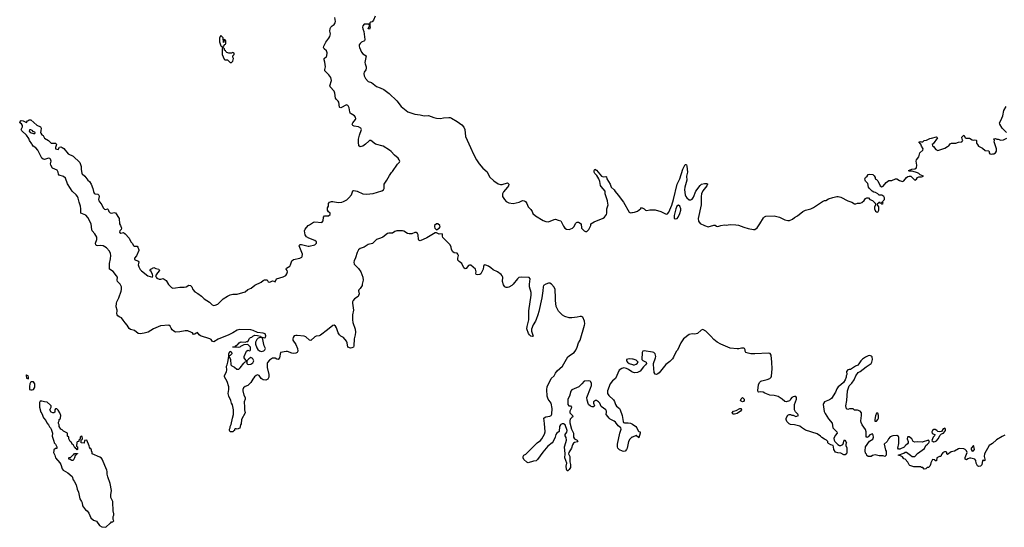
# Model space of a CAD drawing. Header units: inches. Extents: x 2221774 to 2440637, y 201306 to 357559.
# Tile 98 of 245: x 2241028 to 2255441, y 306894 to 314317. Entities that reach past the tile are written whole.
import ezdxf

# ---------------------------------------------------------------- set-up
doc = ezdxf.new("R2010")
doc.units = ezdxf.units.IN
doc.header["$MEASUREMENT"] = 0
for name, color, linetype in [('C2340', 7, 'Continuous'), ('C2341', 7, 'Continuous'), ('C2350', 7, 'Continuous'), ('C2351', 7, 'Continuous')]:
    doc.layers.add(name, color=color, linetype=linetype)

msp = doc.modelspace()

# ---------------------------------------------------------------- linework, layer by layer
at = {"layer": 'C2340', "color": 5, "elevation": 60}
for points in [[(2245901, 310000), (2245899, 309990), (2245899, 309930), (2245906, 309890), (2245938, 309790), (2245944, 309750), (2245940, 309710), (2245926, 309650), (2245917, 309550), (2245912, 309530), (2245890, 309517), (2245870, 309513), (2245833, 309530), (2245821, 309590), (2245810, 309616), (2245768, 309668), (2245730, 309690), (2245708, 309708), (2245690, 309739), (2245666, 309810), (2245650, 309835), (2245630, 309850), (2245610, 309847), (2245536, 309784), (2245430, 309705), (2245410, 309694), (2245370, 309688), (2245350, 309680), (2245290, 309628), (2245269, 309630), (2245217, 309677), (2245190, 309688), (2245090, 309701), (2245070, 309700), (2245048, 309692), (2245029, 309670), (2245025, 309650), (2245028, 309630), (2245070, 309565), (2245095, 309510), (2245101, 309470), (2245091, 309450), (2245070, 309440), (2245030, 309436), (2245010, 309439), (2244950, 309464), (2244930, 309467), (2244848, 309452), (2244831, 309370), (2244812, 309350), (2244790, 309354), (2244766, 309366), (2244750, 309369), (2244730, 309366), (2244684, 309336), (2244656, 309305), (2244651, 309290), (2244652, 309230), (2244675, 309130), (2244674, 309090), (2244659, 309061), (2244630, 309045), (2244590, 309049), (2244565, 309070), (2244534, 309115), (2244510, 309123), (2244490, 309116), (2244464, 309096), (2244439, 309061), (2244412, 309010), (2244393, 308990), (2244366, 308970), (2244327, 308953), (2244305, 308935), (2244294, 308910), (2244294, 308890), (2244308, 308828), (2244327, 308790), (2244327, 308770), (2244313, 308730), (2244312, 308710), (2244319, 308670), (2244321, 308610), (2244330, 308569), (2244277, 308470), (2244270, 308408), (2244261, 308390), (2244250, 308346), (2244210, 308328), (2244196, 308336), (2244184, 308336), (2244173, 308327), (2244172, 308308), (2244158, 308302), (2244152, 308288), (2244108, 308288), (2244098, 308310), (2244098, 308330), (2244108, 308350), (2244109, 308370), (2244125, 308395), (2244141, 308490), (2244157, 308543), (2244159, 308610), (2244143, 308683), (2244130, 308710), (2244120, 308750), (2244090, 308810), (2244078, 308850), (2244088, 308910), (2244088, 308950), (2244064, 309024), (2244027, 309093), (2244027, 309110), (2244056, 309170), (2244059, 309190), (2244054, 309250), (2244065, 309270), (2244077, 309310), (2244089, 309390), (2244090, 309434), (2244110, 309472), (2244130, 309454), (2244132, 309430), (2244110, 309406), (2244098, 309402), (2244094, 309390), (2244114, 309350), (2244121, 309270), (2244135, 309255), (2244170, 309238), (2244208, 309208), (2244234, 309206), (2244256, 309224), (2244310, 309296), (2244330, 309314), (2244342, 309318), (2244346, 309330), (2244336, 309336), (2244315, 309370), (2244314, 309390), (2244350, 309472), (2244370, 309482), (2244390, 309474), (2244402, 309478), (2244406, 309490), (2244406, 309530), (2244370, 309566), (2244310, 309562), (2244261, 309539), (2244250, 309529), (2244230, 309524), (2244209, 309529), (2244150, 309528), (2244150, 309532), (2244182, 309538), (2244186, 309550), (2244217, 309563), (2244239, 309590), (2244257, 309603), (2244270, 309607), (2244330, 309601), (2244352, 309612), (2244368, 309612), (2244390, 309654), (2244406, 309670), (2244425, 309675), (2244442, 309690), (2244470, 309703), (2244510, 309701), (2244551, 309691), (2244558, 309678), (2244605, 309665), (2244626, 309670), (2244632, 309692), (2244622, 309722), (2244590, 309735), (2244510, 309742), (2244447, 309770), (2244410, 309780), (2244250, 309786), (2244210, 309775), (2244150, 309739), (2244089, 309711), (2243933, 309647), (2243870, 309608), (2243850, 309612), (2243830, 309638), (2243810, 309652), (2243674, 309694), (2243653, 309710), (2243630, 309742), (2243610, 309735), (2243590, 309719), (2243570, 309715), (2243557, 309737), (2243545, 309745), (2243490, 309768), (2243450, 309768), (2243370, 309751), (2243310, 309750), (2243284, 309764), (2243262, 309782), (2243244, 309804), (2243230, 309837), (2243210, 309851), (2243090, 309839), (2242985, 309795), (2242911, 309749), (2242850, 309731), (2242790, 309722), (2242764, 309730), (2242711, 309771), (2242650, 309785), (2242630, 309799), (2242601, 309850), (2242570, 309884), (2242545, 309925), (2242516, 309956), (2242484, 309970), (2242465, 309985), (2242455, 310000)], [(2250000, 308214), (2249990, 308210), (2249957, 308183), (2249939, 308150), (2249918, 308050), (2249909, 308030), (2249891, 308009), (2249870, 308003), (2249850, 308007), (2249810, 308027), (2249785, 308050), (2249777, 308070), (2249779, 308110), (2249814, 308270), (2249832, 308330), (2249829, 308349), (2249790, 308376), (2249750, 308432), (2249730, 308447), (2249673, 308473), (2249655, 308490), (2249620, 308540), (2249610, 308548), (2249618, 308570), (2249618, 308590), (2249609, 308610), (2249541, 308661), (2249522, 308710), (2249500, 308730), (2249470, 308750), (2249450, 308750), (2249440, 308740), (2249430, 308730), (2249430, 308710), (2249443, 308670), (2249430, 308655), (2249410, 308655), (2249385, 308665), (2249354, 308690), (2249333, 308753), (2249330, 308790), (2249384, 308930), (2249396, 308970), (2249398, 308998), (2249390, 309022), (2249378, 309030), (2249350, 309034), (2249290, 309032), (2249259, 308990), (2249213, 308947), (2249110, 308904), (2249096, 308885), (2249076, 308810), (2249054, 308770), (2249052, 308690), (2249068, 308670), (2249090, 308668), (2249104, 308650), (2249103, 308630), (2249079, 308590), (2249081, 308570), (2249122, 308530), (2249127, 308510), (2249110, 308501), (2249085, 308475), (2249080, 308450), (2249082, 308422), (2249107, 308330), (2249137, 308270), (2249133, 308210), (2249149, 308189), (2249190, 308170), (2249196, 308150), (2249194, 308146), (2249150, 308135), (2249136, 308124), (2249121, 308099), (2249106, 308050), (2249066, 307990), (2249064, 307970), (2249079, 307930), (2249081, 307850), (2249093, 307810), (2249090, 307768), (2249070, 307738), (2249050, 307718), (2249042, 307722), (2249030, 307746), (2249029, 307790), (2249037, 307830), (2249010, 307910), (2249015, 307970), (2249002, 308070), (2249024, 308136), (2249030, 308170), (2249026, 308206), (2249014, 308230), (2249015, 308250), (2249037, 308283), (2249040, 308310), (2249013, 308390), (2248990, 308407), (2248970, 308407), (2248950, 308398), (2248943, 308390), (2248931, 308370), (2248923, 308297), (2248890, 308269), (2248877, 308250), (2248866, 308210), (2248836, 308150), (2248821, 308130), (2248761, 308079), (2248686, 307994), (2248610, 307883), (2248590, 307867), (2248550, 307863), (2248470, 307838), (2248450, 307846), (2248410, 307886), (2248398, 307910), (2248398, 307930), (2248408, 307950), (2248437, 307963), (2248604, 308130), (2248650, 308163), (2248670, 308186), (2248710, 308258), (2248718, 308290), (2248712, 308410), (2248699, 308490), (2248703, 308497), (2248728, 308510), (2248790, 308518), (2248810, 308530), (2248818, 308550), (2248823, 308630), (2248810, 308710), (2248763, 308770), (2248748, 308810), (2248744, 308910), (2248750, 308950), (2248810, 309070), (2248850, 309109), (2248872, 309150), (2248898, 309182), (2248976, 309250), (2249050, 309388), (2249090, 309418), (2249144, 309450), (2249170, 309485), (2249190, 309526), (2249210, 309590), (2249231, 309630), (2249297, 309850), (2249299, 309870), (2249294, 309910), (2249270, 309969), (2249250, 309979), (2249230, 309979), (2249190, 309966), (2249110, 309956), (2249070, 309956), (2249010, 309975), (2248975, 309995), (2248970, 310000)], [(2248612, 310000), (2248590, 309935), (2248579, 309910), (2248544, 309856), (2248520, 309790), (2248521, 309761), (2248546, 309690), (2248530, 309682), (2248510, 309690), (2248490, 309710), (2248478, 309730), (2248454, 309794), (2248455, 309830), (2248480, 309930), (2248479, 310000)], [(2250000, 309352), (2249950, 309358), (2249912, 309348), (2249911, 309330), (2249925, 309310), (2249950, 309287), (2250000, 309273)], [(2250000, 309164), (2249990, 309168), (2249941, 309201), (2249910, 309216), (2249870, 309225), (2249842, 309218), (2249802, 309190), (2249748, 309070), (2249705, 309035), (2249670, 308990), (2249633, 308890), (2249632, 308850), (2249650, 308822), (2249718, 308758), (2249733, 308733), (2249748, 308688), (2249765, 308665), (2249808, 308630), (2249820, 308610), (2249849, 308530), (2249861, 308440), (2249866, 308426), (2249881, 308421), (2249936, 308424), (2249970, 308416), (2249990, 308406), (2250000, 308400)]]:
    msp.add_lwpolyline(points, dxfattribs=at)
at = {"layer": 'C2340', "color": 5}
for points, elevation in [([(2244550, 309669), (2244521, 309659), (2244501, 309640), (2244481, 309599), (2244479, 309570), (2244499, 309519), (2244516, 309496), (2244537, 309477), (2244570, 309466), (2244603, 309477), (2244615, 309490), (2244625, 309510), (2244608, 309548), (2244582, 309662), (2244569, 309669)], 60), ([(2244410, 309375), (2244381, 309359), (2244352, 309330), (2244351, 309310), (2244352, 309290), (2244362, 309282), (2244377, 309277), (2244410, 309279), (2244439, 309301), (2244453, 309330), (2244439, 309360), (2244430, 309369)], 60), ([(2241130, 309126), (2241125, 309115), (2241130, 309074), (2241150, 309063), (2241157, 309070), (2241159, 309090), (2241150, 309109), (2241134, 309114)], 80), ([(2241230, 309023), (2241200, 309020), (2241188, 309012), (2241175, 308990), (2241171, 308951), (2241174, 308910), (2241190, 308905), (2241210, 308906), (2241230, 308911), (2241247, 308933), (2241251, 308949), (2241252, 308992)], 80), ([(2241350, 308739), (2241330, 308738), (2241320, 308720), (2241316, 308650), (2241337, 308577), (2241350, 308558), (2241375, 308495), (2241410, 308455), (2241424, 308424), (2241451, 308390), (2241463, 308363), (2241478, 308350), (2241491, 308330), (2241506, 308270), (2241505, 308225), (2241530, 308154), (2241531, 308131), (2241552, 308110), (2241574, 308070), (2241573, 308047), (2241550, 308046), (2241530, 308026), (2241526, 308010), (2241525, 307990), (2241542, 307950), (2241551, 307910), (2241616, 307836), (2241630, 307810), (2241648, 307750), (2241665, 307730), (2241731, 307690), (2241795, 307635), (2241811, 307590), (2241826, 307570), (2241853, 307513), (2241871, 307450), (2241888, 307410), (2241907, 307310), (2241933, 307273), (2241943, 307250), (2241946, 307210), (2241990, 307151), (2242014, 307134), (2242041, 307101), (2242071, 307030), (2242110, 306998), (2242150, 306985), (2242198, 306918), (2242230, 306902), (2242290, 306894), (2242350, 306954), (2242362, 306958), (2242370, 306974), (2242390, 306974), (2242406, 306990), (2242398, 307010), (2242398, 307050), (2242408, 307070), (2242408, 307090), (2242396, 307136), (2242394, 307190), (2242389, 307210), (2242393, 307270), (2242364, 307330), (2242364, 307370), (2242373, 307430), (2242354, 307534), (2242318, 307630), (2242308, 307670), (2242308, 307710), (2242302, 307730), (2242236, 307890), (2242224, 307904), (2242200, 307920), (2242089, 307969), (2242088, 307990), (2242078, 308010), (2242078, 308030), (2242063, 308043), (2242048, 308068), (2242047, 308087), (2242010, 308166), (2241978, 308162), (2241974, 308130), (2241970, 308126), (2241927, 308127), (2241926, 308174), (2241942, 308178), (2241946, 308190), (2241942, 308222), (2241930, 308226), (2241914, 308210), (2241914, 308186), (2241894, 308170), (2241893, 308147), (2241870, 308146), (2241864, 308136), (2241862, 308082), (2241874, 308070), (2241874, 308030), (2241867, 308027), (2241862, 308042), (2241850, 308046), (2241842, 308062), (2241830, 308066), (2241815, 308095), (2241803, 308103), (2241780, 308140), (2241768, 308150), (2241746, 308190), (2241746, 308210), (2241728, 308228), (2241726, 308270), (2241670, 308298), (2241650, 308318), (2241629, 308329), (2241608, 308370), (2241608, 308390), (2241598, 308410), (2241598, 308430), (2241607, 308453), (2241608, 308470), (2241622, 308478), (2241627, 308493), (2241628, 308530), (2241615, 308570), (2241590, 308606), (2241570, 308626), (2241550, 308626), (2241542, 308610), (2241540, 308580), (2241530, 308566), (2241512, 308568), (2241490, 308578), (2241469, 308610), (2241488, 308650), (2241488, 308670), (2241480, 308680), (2241430, 308726), (2241393, 308727)], 80), ([(2241810, 307869), (2241790, 307869), (2241765, 307885), (2241749, 307890), (2241746, 307910), (2241750, 307914), (2241770, 307914), (2241810, 307954), (2241822, 307958), (2241830, 307974), (2241873, 307973), (2241873, 307967), (2241858, 307962), (2241850, 307946), (2241838, 307942), (2241832, 307910)], 80)]:
    msp.add_lwpolyline(points, close=True, dxfattribs=dict(at, elevation=elevation))
at = {"layer": 'C2341', "color": 5, "elevation": 60}
for points in [[(2242455, 310000), (2242449, 310010), (2242455, 310070), (2242440, 310120), (2242445, 310170), (2242450, 310190), (2242480, 310250), (2242511, 310349), (2242516, 310370), (2242516, 310410), (2242501, 310450), (2242459, 310490), (2242456, 310510), (2242458, 310550), (2242446, 310570), (2242394, 310634), (2242345, 310670), (2242341, 310690), (2242344, 310750), (2242359, 310821), (2242364, 310870), (2242359, 310899), (2242345, 310930), (2242301, 310981), (2242250, 311012), (2242210, 311017), (2242170, 311009), (2242150, 311017), (2242144, 311024), (2242137, 311050), (2242158, 311102), (2242155, 311135), (2242130, 311185), (2242089, 311229), (2242082, 311242), (2242075, 311330), (2242027, 311427), (2241997, 311457), (2241924, 311490), (2241921, 311510), (2241925, 311550), (2241919, 311590), (2241898, 311650), (2241886, 311706), (2241873, 311733), (2241857, 311757), (2241796, 311810), (2241770, 311849), (2241730, 311919), (2241699, 311999), (2241670, 312022), (2241605, 312045), (2241598, 312058), (2241590, 312090), (2241575, 312115), (2241510, 312147), (2241486, 312190), (2241481, 312210), (2241489, 312250), (2241480, 312280), (2241469, 312289), (2241450, 312294), (2241390, 312273), (2241370, 312277), (2241350, 312290), (2241295, 312410), (2241263, 312443), (2241225, 312470), (2241209, 312490), (2241204, 312504), (2241170, 312549), (2241160, 312580), (2241130, 312629), (2241058, 312690), (2241048, 312710), (2241069, 312750), (2241069, 312770), (2241054, 312794), (2241028, 312810), (2241042, 312838), (2241050, 312842), (2241080, 312840), (2241130, 312814), (2241143, 312837), (2241155, 312845), (2241169, 312851), (2241190, 312851), (2241277, 312777), (2241331, 312750), (2241341, 312730), (2241339, 312690), (2241333, 312670), (2241336, 312656), (2241350, 312636), (2241370, 312625), (2241390, 312585), (2241450, 312550), (2241490, 312511), (2241551, 312511), (2241561, 312501), (2241566, 312490), (2241551, 312450), (2241554, 312430), (2241590, 312418), (2241609, 312451), (2241630, 312457), (2241650, 312450), (2241674, 312434), (2241737, 312357), (2241810, 312324), (2241910, 312231), (2241928, 312170), (2241928, 312130), (2241936, 312070), (2241941, 312061), (2241983, 312030), (2242026, 311970), (2242050, 311950), (2242075, 311910), (2242098, 311850), (2242106, 311805), (2242120, 311780), (2242133, 311773), (2242170, 311765), (2242186, 311750), (2242190, 311730), (2242182, 311690), (2242185, 311670), (2242231, 311610), (2242250, 311565), (2242270, 311546), (2242290, 311541), (2242314, 311550), (2242322, 311542), (2242331, 311510), (2242350, 311491), (2242370, 311486), (2242410, 311496), (2242430, 311491), (2242482, 311410), (2242490, 311330), (2242505, 311310), (2242517, 311270), (2242511, 311250), (2242495, 311230), (2242491, 311210), (2242510, 311196), (2242550, 311204), (2242570, 311188), (2242630, 311120), (2242657, 311070), (2242676, 311050), (2242696, 311016), (2242707, 311007), (2242750, 311003), (2242759, 310990), (2242772, 310950), (2242770, 310942), (2242737, 310863), (2242707, 310830), (2242711, 310810), (2242764, 310784), (2242771, 310770), (2242763, 310730), (2242770, 310702), (2242790, 310666), (2242810, 310645), (2242905, 310570), (2242970, 310554), (2242978, 310570), (2242974, 310590), (2242954, 310635), (2242935, 310650), (2242948, 310670), (2242990, 310695), (2243021, 310681), (2243065, 310670), (2243076, 310650), (2243043, 310617), (2243015, 310570), (2243025, 310550), (2243037, 310537), (2243070, 310524), (2243096, 310524), (2243130, 310531), (2243170, 310503), (2243204, 310444), (2243250, 310402), (2243270, 310393), (2243310, 310394), (2243370, 310405), (2243435, 310405), (2243467, 310413), (2243506, 310434), (2243530, 310428), (2243548, 310410), (2243564, 310370), (2243590, 310338), (2243634, 310314), (2243690, 310274), (2243730, 310236), (2243805, 310185), (2243847, 310147), (2243870, 310139), (2243890, 310141), (2243930, 310159), (2244006, 310234), (2244070, 310275), (2244110, 310294), (2244150, 310302), (2244210, 310303), (2244330, 310339), (2244369, 310370), (2244414, 310390), (2244470, 310436), (2244562, 310478), (2244590, 310505), (2244610, 310511), (2244650, 310511), (2244665, 310485), (2244690, 310478), (2244730, 310498), (2244750, 310494), (2244770, 310482), (2244786, 310530), (2244884, 310556), (2244922, 310578), (2244940, 310600), (2244949, 310630), (2244943, 310650), (2244929, 310670), (2244934, 310686), (2244984, 310715), (2244994, 310730), (2245010, 310790), (2245038, 310810), (2245128, 310830), (2245156, 310844), (2245165, 310855), (2245169, 310890), (2245121, 311010), (2245129, 311030), (2245151, 311031), (2245250, 311006), (2245266, 311006), (2245350, 311027), (2245374, 311050), (2245374, 311070), (2245348, 311090), (2245262, 311122), (2245224, 311144), (2245209, 311170), (2245196, 311230), (2245205, 311255), (2245249, 311310), (2245270, 311317), (2245330, 311355), (2245350, 311360), (2245450, 311352), (2245470, 311374), (2245475, 311430), (2245488, 311450), (2245550, 311451), (2245575, 311470), (2245575, 311490), (2245549, 311509), (2245535, 311530), (2245536, 311564), (2245549, 311591), (2245549, 311630), (2245563, 311650), (2245590, 311659), (2245610, 311659), (2245690, 311642), (2245742, 311650), (2245770, 311660), (2245817, 311683), (2245848, 311712), (2245885, 311755), (2245907, 311813), (2245921, 311819), (2245970, 311810), (2246050, 311771), (2246106, 311766), (2246204, 311776), (2246330, 311815), (2246353, 311827), (2246364, 311850), (2246364, 311910), (2246404, 311970), (2246439, 312041), (2246470, 312085), (2246485, 312095), (2246557, 312203), (2246587, 312233), (2246592, 312250), (2246584, 312270), (2246568, 312290), (2246515, 312335), (2246467, 312390), (2246440, 312410), (2246350, 312469), (2246236, 312496), (2246170, 312550), (2246150, 312551), (2246137, 312543), (2246090, 312497), (2246050, 312470), (2246010, 312459), (2245993, 312473), (2245986, 312526), (2245988, 312570), (2246001, 312630), (2246030, 312710), (2246023, 312730), (2245990, 312750), (2245922, 312762), (2245905, 312770), (2245899, 312780), (2245896, 312790), (2245906, 312810), (2245944, 312856), (2245950, 312870), (2245945, 312890), (2245930, 312911), (2245879, 312939), (2245867, 312950), (2245859, 312970), (2245853, 313030), (2245838, 313058), (2245830, 313065), (2245810, 313071), (2245730, 313029), (2245713, 313033), (2245710, 313038), (2245699, 313110), (2245688, 313128), (2245664, 313150), (2245652, 313172), (2245643, 313243), (2245632, 313272), (2245574, 313334), (2245570, 313350), (2245593, 313430), (2245582, 313470), (2245552, 313512), (2245497, 313570), (2245494, 313590), (2245504, 313630), (2245494, 313694), (2245483, 313730), (2245486, 313750), (2245520, 313780), (2245525, 313790), (2245531, 313831), (2245521, 313861), (2245487, 313890), (2245475, 313910), (2245478, 313930), (2245510, 313991), (2245555, 314045), (2245570, 314070), (2245576, 314110), (2245567, 314150), (2245574, 314190), (2245584, 314210), (2245602, 314230), (2245631, 314249), (2245648, 314270), (2245652, 314290), (2245642, 314350)], [(2246233, 314370), (2246208, 314312), (2246190, 314288), (2246170, 314282), (2246152, 314270), (2246152, 314230), (2246158, 314210), (2246150, 314178), (2246130, 314186), (2246129, 314189), (2246148, 314230), (2246146, 314250), (2246134, 314254), (2246070, 314251), (2246049, 314230), (2246046, 314206), (2246050, 314184), (2246066, 314146), (2246081, 314030), (2246073, 314007), (2246030, 313989), (2246010, 313971), (2245999, 313950), (2245997, 313930), (2246001, 313910), (2246030, 313842), (2246050, 313820), (2246101, 313790), (2246082, 313690), (2246083, 313670), (2246098, 313630), (2246099, 313610), (2246094, 313586), (2246070, 313550), (2246064, 313530), (2246070, 313495), (2246090, 313456), (2246130, 313416), (2246178, 313398), (2246250, 313341), (2246303, 313323), (2246356, 313296), (2246436, 313236), (2246548, 313130), (2246610, 313047), (2246711, 312970), (2246810, 312935), (2246890, 312927), (2246950, 312910), (2247010, 312915), (2247090, 312886), (2247130, 312878), (2247190, 312871), (2247230, 312881), (2247310, 312888), (2247330, 312885), (2247350, 312879), (2247430, 312830), (2247498, 312778), (2247530, 312748), (2247544, 312710), (2247555, 312610), (2247629, 312449), (2247669, 312350), (2247713, 312270), (2247753, 312210), (2247810, 312145), (2247873, 312093), (2247889, 312049), (2247910, 312015), (2247970, 311959), (2248030, 311916), (2248067, 311907), (2248090, 311907), (2248170, 311931), (2248190, 311912), (2248184, 311890), (2248171, 311870), (2248110, 311799), (2248097, 311770), (2248094, 311750), (2248097, 311730), (2248123, 311690), (2248150, 311659), (2248190, 311638), (2248250, 311631), (2248338, 311650), (2248390, 311671), (2248412, 311670), (2248430, 311658), (2248450, 311631), (2248470, 311582), (2248510, 311542), (2248530, 311512), (2248541, 311481), (2248578, 311450), (2248690, 311383), (2248730, 311364), (2248770, 311360), (2248850, 311396), (2248870, 311399), (2248910, 311384), (2248950, 311378), (2248990, 311298), (2249010, 311271), (2249030, 311256), (2249070, 311247), (2249118, 311270), (2249145, 311295), (2249165, 311335), (2249178, 311350), (2249190, 311356), (2249210, 311356), (2249245, 311330), (2249252, 311270), (2249290, 311232), (2249310, 311222), (2249330, 311222), (2249358, 311250), (2249388, 311310), (2249390, 311332), (2249438, 311362), (2249570, 311417), (2249590, 311431), (2249616, 311470), (2249621, 311490), (2249623, 311550), (2249640, 311610), (2249639, 311630), (2249631, 311670), (2249599, 311770), (2249598, 311810), (2249538, 311878), (2249530, 311895), (2249521, 311950), (2249506, 311990), (2249477, 312037), (2249446, 312070), (2249439, 312090), (2249439, 312110), (2249449, 312131), (2249470, 312119), (2249547, 312027), (2249570, 312018), (2249610, 312025), (2249618, 312018), (2249621, 311990), (2249671, 311910), (2249688, 311868), (2249730, 311830), (2249744, 311804), (2249791, 311750), (2249865, 311650), (2249950, 311505), (2249970, 311491), (2249990, 311498), (2250000, 311499)], [(2248479, 310000), (2248479, 310061), (2248516, 310290), (2248514, 310330), (2248490, 310410), (2248489, 310450), (2248499, 310530), (2248487, 310547), (2248370, 310552), (2248334, 310546), (2248313, 310530), (2248252, 310450), (2248230, 310431), (2248190, 310406), (2248170, 310399), (2248150, 310399), (2248130, 310411), (2248110, 310441), (2248097, 310490), (2248098, 310550), (2248091, 310570), (2248074, 310590), (2248020, 310630), (2247960, 310660), (2247926, 310690), (2247890, 310714), (2247851, 310729), (2247828, 310732), (2247816, 310710), (2247811, 310669), (2247777, 310603), (2247762, 310590), (2247730, 310585), (2247712, 310592), (2247703, 310610), (2247709, 310631), (2247707, 310650), (2247698, 310670), (2247630, 310729), (2247610, 310729), (2247598, 310722), (2247562, 310678), (2247550, 310675), (2247530, 310688), (2247499, 310750), (2247460, 310780), (2247443, 310803), (2247441, 310830), (2247449, 310870), (2247442, 310890), (2247430, 310902), (2247390, 310909), (2247370, 310922), (2247350, 310958), (2247343, 310990), (2247327, 311027), (2247224, 311130), (2247217, 311150), (2247219, 311170), (2247210, 311188), (2247170, 311181), (2247130, 311201), (2247110, 311201), (2246990, 311125), (2246890, 311085), (2246872, 311092), (2246864, 311104), (2246862, 311170), (2246852, 311192), (2246830, 311207), (2246810, 311205), (2246770, 311188), (2246730, 311184), (2246703, 311190), (2246650, 311223), (2246630, 311230), (2246550, 311231), (2246518, 311222), (2246483, 311197), (2246430, 311197), (2246410, 311192), (2246343, 311137), (2246310, 311121), (2246250, 311103), (2246194, 311046), (2246129, 311031), (2246071, 310989), (2246010, 310970), (2245990, 310950), (2245969, 310911), (2245946, 310834), (2245922, 310790), (2245919, 310770), (2245924, 310744), (2245990, 310677), (2246020, 310630), (2246050, 310550), (2246058, 310510), (2246041, 310450), (2246041, 310430), (2246012, 310388), (2245991, 310369), (2245988, 310352), (2245996, 310310), (2245990, 310282), (2245981, 310270), (2245927, 310233), (2245909, 310211), (2245902, 310190), (2245900, 310170), (2245916, 310070), (2245901, 310000)], [(2248970, 310000), (2248914, 310054), (2248883, 310123), (2248871, 310210), (2248873, 310270), (2248868, 310350), (2248866, 310370), (2248850, 310407), (2248814, 310450), (2248790, 310462), (2248770, 310463), (2248728, 310450), (2248696, 310430), (2248689, 310411), (2248687, 310350), (2248673, 310250), (2248628, 310050), (2248612, 310000)]]:
    msp.add_lwpolyline(points, dxfattribs=at)
at = {"layer": 'C2341', "color": 5}
for points, elevation in [([(2243970, 314086), (2243952, 314050), (2243953, 313993), (2243970, 313934), (2243990, 313914), (2244002, 313918), (2244008, 313932), (2244022, 313938), (2244027, 313953), (2244042, 313958), (2244046, 313970), (2244046, 314010), (2244030, 314026), (2244018, 314022), (2244014, 313990), (2244010, 313986), (2244006, 314050)], 80), ([(2244010, 313906), (2243998, 313902), (2243994, 313890), (2243992, 313810), (2244022, 313742), (2244030, 313732), (2244072, 313732), (2244110, 313692), (2244130, 313692), (2244148, 313710), (2244155, 313730), (2244158, 313750), (2244146, 313770), (2244146, 313790), (2244166, 313810), (2244166, 313830), (2244150, 313838), (2244130, 313826), (2244090, 313828), (2244060, 313840), (2244046, 313850), (2244042, 313862), (2244026, 313870), (2244026, 313890)], 80), ([(2241190, 312708), (2241170, 312706), (2241167, 312687), (2241182, 312670), (2241230, 312654), (2241250, 312654), (2241254, 312670), (2241250, 312674), (2241222, 312682), (2241218, 312690)], 60), ([(2247150, 311331), (2247128, 311330), (2247102, 311310), (2247098, 311290), (2247107, 311267), (2247130, 311245), (2247169, 311270), (2247184, 311290), (2247179, 311310)], 60)]:
    msp.add_lwpolyline(points, close=True, dxfattribs=dict(at, elevation=elevation))
at = {"layer": 'C2350', "color": 5, "elevation": 60}
for points in [[(2255450, 308240), (2255410, 308222), (2255329, 308171), (2255270, 308120), (2255218, 308090), (2255151, 307970), (2255147, 307927), (2255158, 307890), (2255154, 307870), (2255148, 307868), (2255135, 307875), (2255122, 307870), (2255112, 307808), (2255092, 307790), (2255070, 307785), (2255050, 307795), (2255029, 307830), (2255024, 307870), (2255009, 307889), (2254950, 307905), (2254930, 307905), (2254905, 307895), (2254890, 307881), (2254870, 307889), (2254867, 307913), (2254898, 307990), (2254888, 308010), (2254868, 308030), (2254850, 308039), (2254790, 308045), (2254770, 308042), (2254710, 308009), (2254664, 307996), (2254610, 307958), (2254602, 307970), (2254598, 307990), (2254590, 307998), (2254564, 307996), (2254538, 307982), (2254534, 307970), (2254522, 307958), (2254511, 307929), (2254490, 307928), (2254454, 307910), (2254450, 307866), (2254428, 307868), (2254422, 307882), (2254390, 307886), (2254364, 307836), (2254362, 307810), (2254353, 307787), (2254333, 307767), (2254310, 307766), (2254293, 307747), (2254270, 307746), (2254250, 307766), (2254230, 307768), (2254216, 307776), (2254116, 307776), (2254060, 307800), (2254050, 307806), (2254028, 307848), (2253988, 307888), (2253970, 307895), (2253950, 307922), (2253920, 307940), (2253886, 307950), (2253970, 307979), (2253990, 307991), (2254010, 307991), (2254070, 307951), (2254090, 307931), (2254130, 307931), (2254169, 307971), (2254272, 308048), (2254290, 308092), (2254318, 308110), (2254338, 308130), (2254346, 308150), (2254330, 308166), (2254240, 308140), (2254170, 308142), (2254130, 308138), (2254106, 308150), (2254086, 308190), (2254050, 308215), (2254030, 308218), (2254022, 308210), (2254018, 308190), (2254032, 308150), (2254032, 308130), (2254024, 308116), (2253990, 308086), (2253986, 308074), (2253976, 308064), (2253910, 308035), (2253896, 308036), (2253890, 308038), (2253882, 308050), (2253899, 308121), (2253899, 308210), (2253890, 308222), (2253870, 308234), (2253807, 308233), (2253770, 308219), (2253744, 308190), (2253726, 308150), (2253682, 308110), (2253704, 308024), (2253711, 308009), (2253712, 307950), (2253692, 307928), (2253670, 307938), (2253610, 307939), (2253550, 307954), (2253514, 307946), (2253490, 307929), (2253450, 307929), (2253430, 307946), (2253424, 307964), (2253410, 307978), (2253404, 308010), (2253407, 308070), (2253466, 308154), (2253515, 308185), (2253526, 308210), (2253522, 308242), (2253510, 308262), (2253475, 308245), (2253450, 308217), (2253429, 308209), (2253421, 308221), (2253418, 308290), (2253410, 308326), (2253362, 308390), (2253345, 308425), (2253339, 308450), (2253349, 308530), (2253349, 308570), (2253333, 308593), (2253290, 308608), (2253249, 308609), (2253227, 308627), (2253173, 308627), (2253150, 308618), (2253140, 308620), (2253130, 308626), (2253119, 308670), (2253134, 308746), (2253147, 308890), (2253170, 308962), (2253210, 309002), (2253242, 309050), (2253269, 309110), (2253303, 309157), (2253330, 309172), (2253417, 309243), (2253490, 309291), (2253504, 309310), (2253514, 309350), (2253509, 309389), (2253498, 309398), (2253470, 309405), (2253450, 309401), (2253410, 309383), (2253366, 309354), (2253341, 309330), (2253314, 309286), (2253295, 309265), (2253262, 309250), (2253190, 309202), (2253170, 309202), (2253150, 309195), (2253132, 309170), (2253134, 309130), (2253125, 309110), (2253125, 309090), (2253111, 309050), (2253085, 309010), (2253050, 308975), (2253010, 308948), (2252990, 308918), (2252971, 308870), (2252910, 308779), (2252881, 308760), (2252810, 308730), (2252795, 308705), (2252791, 308690), (2252795, 308655), (2252806, 308586), (2252817, 308557), (2252870, 308478), (2252919, 308419), (2252932, 308350), (2252992, 308290), (2252994, 308270), (2252964, 308236), (2252946, 308194), (2252951, 308170), (2252961, 308150), (2253003, 308103), (2253030, 308091), (2253050, 308091), (2253075, 308105), (2253089, 308130), (2253090, 308154), (2253108, 308172), (2253132, 308130), (2253122, 308110), (2253122, 308090), (2253135, 308055), (2253136, 307990), (2253130, 307969), (2253110, 307955), (2253090, 307955), (2253050, 307978), (2253003, 307983), (2252970, 307995), (2252944, 308030), (2252942, 308070), (2252935, 308090), (2252901, 308101), (2252870, 308118), (2252858, 308130), (2252858, 308150), (2252838, 308170), (2252810, 308182), (2252770, 308209), (2252749, 308229), (2252700, 308260), (2252530, 308316), (2252472, 308352), (2252450, 308373), (2252370, 308394), (2252310, 308395), (2252290, 308408), (2252260, 308440), (2252249, 308470), (2252249, 308490), (2252270, 308534), (2252290, 308542), (2252310, 308542), (2252333, 308533), (2252352, 308532), (2252390, 308514), (2252426, 308530), (2252418, 308550), (2252383, 308583), (2252368, 308610), (2252369, 308691), (2252399, 308770), (2252401, 308790), (2252390, 308809), (2252370, 308809), (2252350, 308801), (2252331, 308790), (2252311, 308770), (2252306, 308754), (2252295, 308745), (2252250, 308729), (2252230, 308734), (2252190, 308769), (2252130, 308807), (2252070, 308821), (2252007, 308827), (2251935, 308855), (2251910, 308869), (2251867, 308873), (2251849, 308869), (2251836, 308876), (2251834, 308894), (2251842, 308978), (2251856, 309010), (2251876, 309030), (2251890, 309037), (2251970, 309053), (2252010, 309068), (2252028, 309090), (2252034, 309106), (2252041, 309210), (2252038, 309310), (2252029, 309410), (2252014, 309434), (2251990, 309441), (2251790, 309430), (2251730, 309432), (2251690, 309439), (2251659, 309450), (2251649, 309470), (2251649, 309490), (2251637, 309510), (2251630, 309514), (2251595, 309515), (2251556, 309504), (2251530, 309502), (2251430, 309516), (2251290, 309573), (2251240, 309600), (2251190, 309638), (2251147, 309687), (2251070, 309760), (2251030, 309785), (2251003, 309777), (2250950, 309726), (2250910, 309720), (2250870, 309722), (2250830, 309713), (2250747, 309650), (2250707, 309590), (2250655, 309485), (2250637, 309463), (2250599, 309381), (2250583, 309357), (2250543, 309317), (2250486, 309274), (2250390, 309153), (2250370, 309138), (2250350, 309130), (2250330, 309133), (2250317, 309157), (2250304, 309276), (2250305, 309290), (2250337, 309370), (2250340, 309390), (2250331, 309431), (2250310, 309449), (2250290, 309456), (2250167, 309473), (2250150, 309469), (2250139, 309450), (2250137, 309350), (2250150, 309331), (2250198, 309310), (2250201, 309290), (2250191, 309270), (2250159, 309241), (2250110, 309177), (2250070, 309156), (2250030, 309152), (2250000, 309164)], [(2250000, 309273), (2250010, 309270), (2250030, 309270), (2250050, 309279), (2250069, 309290), (2250081, 309310), (2250050, 309338), (2250010, 309351), (2250000, 309352)], [(2250000, 308400), (2250046, 308370), (2250063, 308350), (2250083, 308303), (2250090, 308296), (2250112, 308290), (2250111, 308271), (2250090, 308204), (2250050, 308236), (2250000, 308214)]]:
    msp.add_lwpolyline(points, dxfattribs=at)
for points in [[(2251610, 308729), (2251590, 308738), (2251578, 308750), (2251590, 308774), (2251610, 308791), (2251632, 308770), (2251634, 308750), (2251624, 308736)], [(2251490, 308547), (2251469, 308550), (2251459, 308570), (2251479, 308590), (2251516, 308604), (2251570, 308633), (2251591, 308630), (2251596, 308610), (2251581, 308590), (2251530, 308557)], [(2253570, 308562), (2253554, 308526), (2253546, 308470), (2253548, 308448), (2253550, 308445), (2253570, 308448), (2253590, 308468), (2253598, 308490), (2253600, 308530), (2253590, 308561)], [(2254570, 308346), (2254547, 308333), (2254524, 308296), (2254490, 308288), (2254470, 308294), (2254454, 308310), (2254430, 308323), (2254410, 308323), (2254391, 308310), (2254382, 308290), (2254386, 308266), (2254422, 308250), (2254418, 308230), (2254401, 308210), (2254382, 308162), (2254403, 308143), (2254430, 308147), (2254450, 308159), (2254474, 308186), (2254501, 308239), (2254521, 308259), (2254550, 308272), (2254568, 308290), (2254578, 308310), (2254578, 308330)], [(2254990, 308088), (2254955, 308050), (2254954, 308030), (2254970, 308008), (2254990, 308011), (2255004, 308030), (2254997, 308077)]]:
    msp.add_lwpolyline(points, close=True, dxfattribs=at)
at = {"layer": 'C2351', "color": 5, "elevation": 60}
for points in [[(2255473, 312670), (2255409, 312730), (2255374, 312790), (2255369, 312810), (2255390, 312842), (2255421, 312910), (2255432, 312990), (2255469, 313050)], [(2250000, 311499), (2250030, 311501), (2250070, 311516), (2250122, 311558), (2250130, 311572), (2250170, 311552), (2250190, 311531), (2250210, 311525), (2250250, 311539), (2250330, 311536), (2250413, 311513), (2250490, 311471), (2250510, 311476), (2250530, 311502), (2250574, 311606), (2250600, 311690), (2250653, 311910), (2250691, 311989), (2250736, 312130), (2250762, 312178), (2250770, 312202), (2250780, 312200), (2250790, 312194), (2250795, 312175), (2250805, 312090), (2250791, 312030), (2250793, 311970), (2250764, 311870), (2250759, 311830), (2250770, 311758), (2250779, 311730), (2250794, 311710), (2250830, 311684), (2250850, 311683), (2250870, 311691), (2250890, 311721), (2250928, 311810), (2250990, 311893), (2251010, 311911), (2251050, 311923), (2251084, 311924), (2251096, 311916), (2251098, 311910), (2251085, 311890), (2251027, 311813), (2251009, 311771), (2251002, 311730), (2251004, 311610), (2250961, 311410), (2250967, 311370), (2250990, 311338), (2251050, 311306), (2251106, 311286), (2251190, 311311), (2251210, 311311), (2251230, 311299), (2251250, 311295), (2251290, 311307), (2251344, 311316), (2251370, 311314), (2251430, 311321), (2251510, 311319), (2251550, 311311), (2251630, 311283), (2251694, 311266), (2251769, 311251), (2251790, 311251), (2251825, 311275), (2251864, 311330), (2251918, 311422), (2251930, 311435), (2251950, 311444), (2252070, 311450), (2252150, 311428), (2252230, 311390), (2252270, 311382), (2252297, 311383), (2252339, 311401), (2252370, 311427), (2252415, 311450), (2252490, 311511), (2252530, 311531), (2252609, 311551), (2252648, 311570), (2252780, 311660), (2252810, 311671), (2252830, 311672), (2252870, 311698), (2252930, 311718), (2252990, 311731), (2253010, 311731), (2253050, 311721), (2253150, 311666), (2253210, 311651), (2253250, 311626), (2253270, 311625), (2253292, 311632), (2253330, 311632), (2253356, 311644), (2253388, 311672), (2253410, 311702), (2253430, 311712), (2253452, 311712), (2253474, 311690), (2253511, 311671), (2253553, 311633), (2253554, 311610), (2253542, 311578), (2253539, 311550), (2253557, 311517), (2253570, 311506), (2253590, 311505), (2253605, 311530), (2253605, 311550), (2253602, 311582), (2253586, 311610), (2253586, 311630), (2253602, 311638), (2253610, 311654), (2253618, 311638), (2253634, 311634), (2253644, 311624), (2253656, 311624), (2253666, 311630), (2253662, 311642), (2253646, 311646), (2253646, 311650), (2253662, 311658), (2253666, 311670), (2253686, 311690), (2253688, 311710), (2253678, 311730), (2253650, 311749), (2253609, 311749), (2253588, 311770), (2253558, 311790), (2253530, 311797), (2253509, 311810), (2253467, 311847), (2253454, 311870), (2253443, 311923), (2253410, 311958), (2253405, 311970), (2253401, 311990), (2253409, 312011), (2253433, 312027), (2253450, 312052), (2253470, 312058), (2253515, 312055), (2253535, 312035), (2253551, 312010), (2253552, 311992), (2253570, 311982), (2253590, 311962), (2253626, 311890), (2253650, 311871), (2253670, 311882), (2253710, 311938), (2253750, 311966), (2253794, 311966), (2253850, 311992), (2253870, 311992), (2253906, 311966), (2253950, 311952), (2253970, 311962), (2254009, 312011), (2254030, 312025), (2254050, 312031), (2254071, 312031), (2254130, 311972), (2254155, 311985), (2254170, 312011), (2254190, 312019), (2254230, 312021), (2254258, 312030), (2254210, 312048), (2254189, 312070), (2254170, 312078), (2254090, 312102), (2254050, 312102), (2254038, 312110), (2254089, 312131), (2254130, 312136), (2254155, 312150), (2254159, 312190), (2254149, 312250), (2254154, 312270), (2254190, 312312), (2254206, 312370), (2254249, 312410), (2254253, 312430), (2254227, 312467), (2254218, 312498), (2254190, 312532), (2254210, 312538), (2254230, 312531), (2254250, 312532), (2254270, 312551), (2254302, 312558), (2254350, 312579), (2254377, 312583), (2254450, 312605), (2254461, 312590), (2254399, 312501), (2254386, 312490), (2254390, 312474), (2254404, 312464), (2254440, 312420), (2254470, 312405), (2254570, 312438), (2254610, 312465), (2254630, 312472), (2254650, 312502), (2254670, 312512), (2254730, 312511), (2254770, 312527), (2254818, 312530), (2254835, 312550), (2254822, 312570), (2254821, 312599), (2254850, 312631), (2254870, 312594), (2254885, 312585), (2254930, 312586), (2254970, 312562), (2254990, 312558), (2255010, 312562), (2255030, 312554), (2255034, 312550), (2255034, 312510), (2255050, 312494), (2255062, 312470), (2255120, 312440), (2255163, 312403), (2255210, 312402), (2255218, 312390), (2255218, 312370), (2255230, 312358), (2255250, 312351), (2255270, 312358), (2255290, 312358), (2255310, 312372), (2255325, 312395), (2255329, 312430), (2255295, 312530), (2255298, 312550), (2255290, 312574), (2255310, 312582), (2255330, 312572), (2255350, 312571), (2255390, 312558), (2255430, 312561), (2255476, 312584)]]:
    msp.add_lwpolyline(points, dxfattribs=at)
msp.add_lwpolyline([(2250670, 311607), (2250649, 311590), (2250632, 311550), (2250610, 311455), (2250610, 311412), (2250630, 311407), (2250650, 311411), (2250665, 311430), (2250690, 311485), (2250704, 311530), (2250704, 311550), (2250692, 311590)], close=True, dxfattribs=at)

doc.saveas('drawing.dxf')
